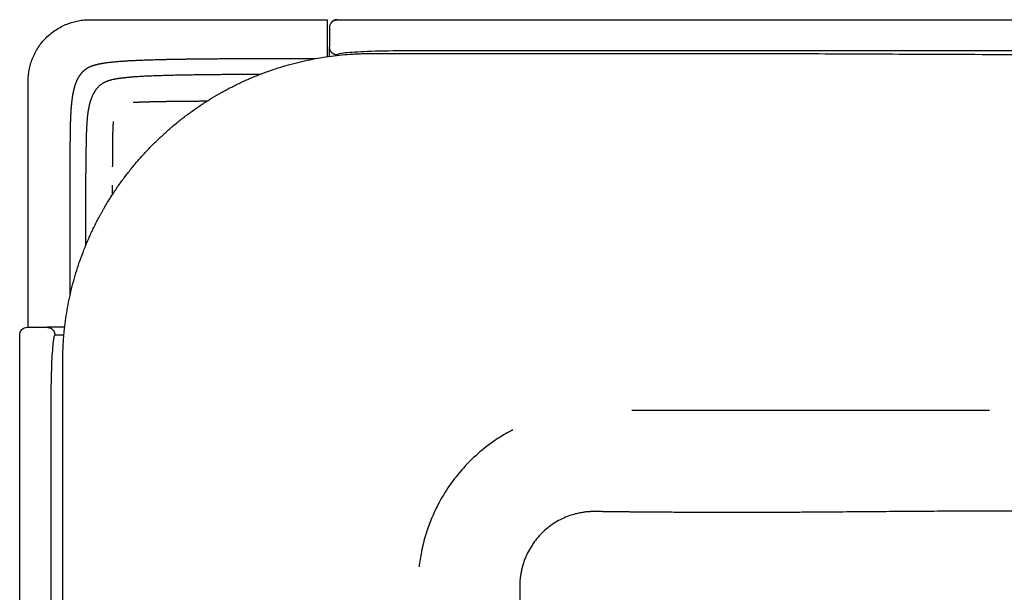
# Model space of a CAD drawing. Header units: millimetres. Extents: x -429 to 783, y -778 to 171.
# Tile 13 of 219: x -376 to -312, y 13 to 50. Entities that reach past the tile are written whole.
import ezdxf

# ---------------------------------------------------------------- set-up
doc = ezdxf.new("R2010")
doc.units = ezdxf.units.MM
doc.layers.get('0').update_dxf_attribs({"true_color": 0x000000})

msp = doc.modelspace()

# ---------------------------------------------------------------- linework, layer by layer
at = {"linetype": 'Continuous', "lineweight": -3}
msp.add_line((-371.338, 50), (-355.888, 50), dxfattribs=at)
msp.add_lwpolyline([(-336.082, 24.597), (-312.836, 24.597)], dxfattribs=at)
for points, weights in [([(-375.338, 46), (-375.338, 50), (-371.338, 50)], [0.999999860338, 0.707106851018, 1]), ([(-355.888, 50), (-355.888, 49.999), (-355.888, 47.601)], [1, 0.81719284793, 0.953673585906]), ([(-355.521, 49.918), (-355.507, 49.928), (-355.492, 49.936)], [0.862709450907, 0.865758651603, 0.869823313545]), ([(-355.492, 49.936), (-355.378, 50), (-355.247, 50)], [0.869828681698, 0.902374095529, 1]), ([(-355.601, 49.854), (-355.589, 49.866), (-355.576, 49.877)], [0.853553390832, 0.853554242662, 0.854569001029]), ([(-355.576, 49.877), (-355.563, 49.888), (-355.549, 49.899)], [0.8545718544, 0.855588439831, 0.857619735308]), ([(-355.549, 49.899), (-355.535, 49.909), (-355.521, 49.918)], [0.857623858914, 0.85965605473, 0.862702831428]), ([(-355.247, 47.716), (-355.72, 47.716), (-355.746, 48.187)], [1, 0.718551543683, 0.978004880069]), ([(-375.888, 29.496), (-375.888, 29.558), (-375.873, 29.618)], [1, 0.951184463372, 0.918640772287]), ([(-374.076, 29.995), (-373.604, 29.969), (-373.604, 29.496)], [0.978004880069, 0.718551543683, 1]), ([(-349.077, 17.639), (-349.192, 17.368), (-349.293, 17.092)], [1, 0.999675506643, 1]), ([(-349.293, 17.092), (-349.394, 16.815), (-349.48, 16.534)], [1, 0.999673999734, 1]), ([(-349.64, 15.965), (-349.712, 15.678), (-349.77, 15.387)], [1, 0.999667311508, 1])]:
    msp.add_rational_spline(points, weights, degree=2, dxfattribs=at)
for points, degree, knots in [([(-355.247, 50), (-355.257, 50), (-355.267, 49.999), (-355.277, 49.999), (-355.287, 49.998), (-355.297, 49.997), (-355.307, 49.996), (-355.318, 49.995), (-355.328, 49.993), (-355.338, 49.992), (-355.349, 49.989), (-355.359, 49.987), (-355.369, 49.985), (-355.38, 49.982), (-355.39, 49.979), (-355.4, 49.976), (-355.411, 49.972), (-355.421, 49.969), (-355.431, 49.965), (-355.441, 49.96), (-355.452, 49.956), (-355.462, 49.952), (-355.472, 49.946), (-355.482, 49.941), (-355.492, 49.936), (-355.501, 49.93), (-355.511, 49.924), (-355.521, 49.918), (-355.53, 49.912), (-355.539, 49.905), (-355.549, 49.899), (-355.558, 49.892), (-355.567, 49.884), (-355.576, 49.877), (-355.584, 49.869), (-355.592, 49.861), (-355.601, 49.854), (-355.695, 49.76), (-355.747, 49.632), (-355.747, 49.5)], 3, [7.85262, 7.85262, 7.85262, 7.85262, 8.85262, 8.85262, 8.85262, 9.85262, 9.85262, 9.85262, 10.85262, 10.85262, 10.85262, 11.85262, 11.85262, 11.85262, 12.85262, 12.85262, 12.85262, 13.85262, 13.85262, 13.85262, 14.85262, 14.85262, 14.85262, 15.85262, 15.85262, 15.85262, 16.85262, 16.85262, 16.85262, 17.85262, 17.85262, 17.85262, 18.85262, 18.85262, 18.85262, 19.85262, 19.85262, 19.85262, 23.881316, 23.881316, 23.881316, 23.881316]), ([(-355.247, 50), (-355.247, 50), (-355.028, 50), (-354.108, 50), (-352.726, 50), (-351.599, 50), (-351.029, 50)], 3, [-68.108857, -68.108857, -68.108857, -68.108857, -51.094928, -34.063285, -17.031643, 0, 0, 0, 0]), ([(-373.088, 0.592), (-373.088, 2.096), (-373.088, 3.599), (-373.088, 5.103), (-373.088, 6.893), (-373.088, 8.683), (-373.088, 10.472), (-373.088, 12.262), (-373.088, 14.052), (-373.088, 15.842), (-373.088, 17.631), (-373.088, 19.421), (-373.088, 21.211), (-373.088, 21.683), (-373.088, 22.156), (-373.088, 22.628), (-373.088, 23.1), (-373.088, 23.573), (-373.088, 24.045), (-373.088, 24.518), (-373.088, 24.99), (-373.088, 25.463), (-373.088, 25.935), (-373.088, 26.408), (-373.088, 26.88), (-373.088, 26.939), (-373.088, 26.998), (-373.088, 27.057), (-373.088, 27.116), (-373.088, 27.175), (-373.088, 27.234), (-373.088, 27.293), (-373.088, 27.352), (-373.088, 27.412), (-373.088, 27.471), (-373.088, 27.53), (-373.089, 27.589), (-373.089, 27.648), (-373.089, 27.707), (-373.088, 27.766), (-373.088, 27.825), (-373.088, 27.884), (-373.087, 27.943), (-373.087, 28.002), (-373.086, 28.061), (-373.085, 28.12), (-373.084, 28.179), (-373.082, 28.238), (-373.081, 28.297), (-373.077, 28.415), (-373.073, 28.533), (-373.068, 28.651), (-373.062, 28.769), (-373.056, 28.887), (-373.048, 29.005), (-373.041, 29.123), (-373.032, 29.241), (-373.023, 29.359), (-373.013, 29.476), (-373.003, 29.594), (-372.991, 29.712), (-372.968, 29.947), (-372.94, 30.181), (-372.909, 30.415), (-372.877, 30.649), (-372.841, 30.883), (-372.801, 31.116), (-372.761, 31.349), (-372.717, 31.581), (-372.669, 31.812), (-372.621, 32.043), (-372.568, 32.274), (-372.512, 32.503), (-372.456, 32.733), (-372.395, 32.961), (-372.331, 33.189), (-372.266, 33.416), (-372.198, 33.642), (-372.125, 33.867), (-372.053, 34.091), (-371.976, 34.315), (-371.896, 34.537), (-371.815, 34.759), (-371.731, 34.98), (-371.642, 35.199), (-371.598, 35.309), (-371.553, 35.418), (-371.507, 35.527), (-371.461, 35.636), (-371.414, 35.744), (-371.366, 35.852), (-371.318, 35.96), (-371.269, 36.068), (-371.219, 36.175), (-371.169, 36.282), (-371.118, 36.388), (-371.066, 36.494), (-371.04, 36.548), (-371.014, 36.601), (-370.988, 36.653), (-370.961, 36.706), (-370.935, 36.759), (-370.908, 36.812), (-370.881, 36.864), (-370.854, 36.917), (-370.827, 36.969), (-370.799, 37.022), (-370.772, 37.074), (-370.744, 37.126), (-370.716, 37.178), (-370.688, 37.23), (-370.66, 37.282), (-370.632, 37.334), (-370.603, 37.386), (-370.574, 37.437), (-370.546, 37.489), (-370.517, 37.541), (-370.488, 37.592), (-370.473, 37.618), (-370.459, 37.643), (-370.444, 37.669), (-370.429, 37.694), (-370.414, 37.72), (-370.4, 37.746), (-370.34, 37.848), (-370.28, 37.95), (-370.219, 38.051), (-370.158, 38.152), (-370.096, 38.253), (-370.034, 38.353), (-369.971, 38.453), (-369.907, 38.553), (-369.843, 38.652), (-369.778, 38.751), (-369.713, 38.849), (-369.647, 38.947), (-369.581, 39.045), (-369.514, 39.142), (-369.446, 39.238), (-369.378, 39.335), (-369.309, 39.431), (-369.24, 39.527), (-369.17, 39.622), (-369.1, 39.717), (-369.028, 39.811), (-368.957, 39.905), (-368.885, 39.999), (-368.812, 40.092), (-368.667, 40.278), (-368.518, 40.461), (-368.366, 40.642), (-368.213, 40.822), (-368.058, 41), (-367.9, 41.176), (-367.742, 41.351), (-367.58, 41.523), (-367.416, 41.693), (-367.252, 41.862), (-367.084, 42.029), (-366.914, 42.193), (-366.744, 42.357), (-366.571, 42.517), (-366.395, 42.675), (-366.22, 42.833), (-366.041, 42.987), (-365.86, 43.139), (-365.679, 43.29), (-365.495, 43.438), (-365.309, 43.583), (-365.122, 43.728), (-364.933, 43.87), (-364.742, 44.008), (-364.646, 44.077), (-364.55, 44.146), (-364.453, 44.213), (-364.357, 44.281), (-364.259, 44.347), (-364.161, 44.413), (-364.063, 44.479), (-363.965, 44.544), (-363.866, 44.608), (-363.766, 44.672), (-363.667, 44.735), (-363.566, 44.798), (-363.554, 44.806), (-363.541, 44.813), (-363.529, 44.821), (-363.516, 44.829), (-363.504, 44.837), (-363.491, 44.844), (-363.466, 44.86), (-363.441, 44.875), (-363.416, 44.89), (-363.39, 44.906), (-363.365, 44.921), (-363.34, 44.936), (-363.315, 44.952), (-363.289, 44.967), (-363.264, 44.982), (-363.239, 44.997), (-363.213, 45.012), (-363.188, 45.027), (-363.162, 45.042), (-363.137, 45.057), (-363.112, 45.072), (-363.086, 45.087), (-363.061, 45.102), (-363.035, 45.117), (-363.01, 45.132), (-362.984, 45.146), (-362.958, 45.161), (-362.907, 45.19), (-362.856, 45.22), (-362.804, 45.249), (-362.753, 45.277), (-362.701, 45.306), (-362.65, 45.335), (-362.598, 45.363), (-362.546, 45.391), (-362.494, 45.419), (-362.442, 45.447), (-362.39, 45.475), (-362.338, 45.503), (-362.234, 45.558), (-362.129, 45.612), (-362.024, 45.665), (-361.918, 45.718), (-361.813, 45.771), (-361.706, 45.822), (-361.6, 45.873), (-361.493, 45.924), (-361.386, 45.973), (-361.279, 46.023), (-361.172, 46.071), (-361.064, 46.119), (-360.956, 46.166), (-360.847, 46.213), (-360.739, 46.258), (-360.63, 46.304), (-360.521, 46.348), (-360.411, 46.392), (-360.302, 46.436), (-360.192, 46.478), (-360.081, 46.52), (-359.971, 46.562), (-359.86, 46.603), (-359.749, 46.642), (-359.527, 46.722), (-359.304, 46.797), (-359.079, 46.869), (-358.855, 46.94), (-358.629, 47.008), (-358.402, 47.071), (-358.175, 47.134), (-357.947, 47.194), (-357.718, 47.249), (-357.488, 47.304), (-357.258, 47.356), (-357.028, 47.403), (-356.797, 47.45), (-356.565, 47.493), (-356.333, 47.532), (-356.1, 47.57), (-355.867, 47.605), (-355.634, 47.636), (-355.4, 47.666), (-355.166, 47.693), (-354.932, 47.715), (-354.697, 47.737), (-354.463, 47.755), (-354.228, 47.769), (-354.169, 47.772), (-354.11, 47.775), (-354.051, 47.778), (-353.993, 47.781), (-353.934, 47.784), (-353.875, 47.786), (-353.816, 47.789), (-353.757, 47.791), (-353.699, 47.793), (-353.64, 47.795), (-353.581, 47.796), (-353.522, 47.798), (-353.463, 47.799), (-353.404, 47.8), (-353.346, 47.801), (-353.287, 47.802), (-353.228, 47.802), (-353.169, 47.803), (-353.11, 47.803), (-353.051, 47.803), (-352.993, 47.803), (-352.934, 47.803), (-352.875, 47.803), (-352.816, 47.803), (-352.698, 47.803), (-352.581, 47.803), (-352.463, 47.803), (-352.345, 47.803), (-352.228, 47.803), (-352.11, 47.803), (-351.992, 47.803), (-351.875, 47.803), (-351.757, 47.803), (-351.64, 47.803), (-351.522, 47.803), (-351.404, 47.803), (-350.934, 47.803), (-350.463, 47.803), (-349.993, 47.803), (-349.522, 47.803), (-349.052, 47.803), (-348.582, 47.803), (-348.112, 47.803), (-347.642, 47.803), (-347.171, 47.803), (-346.701, 47.803), (-346.231, 47.803), (-345.761, 47.803), (-344.048, 47.803), (-342.335, 47.803), (-340.623, 47.803), (-338.911, 47.803), (-337.2, 47.803), (-335.49, 47.803), (-333.779, 47.803), (-332.07, 47.803), (-330.362, 47.803), (-328.937, 47.803), (-327.513, 47.803), (-326.089, 47.803)], 3, [410.574914, 410.574914, 410.574914, 410.574914, 455.687994, 455.687994, 455.687994, 509.380074, 509.380074, 509.380074, 563.071933, 563.071933, 563.071933, 616.763753, 616.763753, 616.763753, 630.936915, 630.936915, 630.936915, 645.110806, 645.110806, 645.110806, 659.28478, 659.28478, 659.28478, 673.458233, 673.458233, 673.458233, 675.229735, 675.229735, 675.229735, 677.000889, 677.000889, 677.000889, 678.77193, 678.77193, 678.77193, 680.543031, 680.543031, 680.543031, 682.314483, 682.314483, 682.314483, 684.086283, 684.086283, 684.086283, 685.858201, 685.858201, 685.858201, 687.630073, 687.630073, 687.630073, 691.173552, 691.173552, 691.173552, 694.716824, 694.716824, 694.716824, 698.26018, 698.26018, 698.26018, 701.803987, 701.803987, 701.803987, 708.891185, 708.891185, 708.891185, 715.977464, 715.977464, 715.977464, 723.064621, 723.064621, 723.064621, 730.154521, 730.154521, 730.154521, 737.244047, 737.244047, 737.244047, 744.330823, 744.330823, 744.330823, 751.417842, 751.417842, 751.417842, 758.507968, 758.507968, 758.507968, 762.053793, 762.053793, 762.053793, 765.598578, 765.598578, 765.598578, 769.142847, 769.142847, 769.142847, 772.687012, 772.687012, 772.687012, 774.459292, 774.459292, 774.459292, 776.231902, 776.231902, 776.231902, 778.004687, 778.004687, 778.004687, 779.77751, 779.77751, 779.77751, 781.550231, 781.550231, 781.550231, 783.322752, 783.322752, 783.322752, 785.095, 785.095, 785.095, 785.98099, 785.98099, 785.98099, 786.866859, 786.866859, 786.866859, 790.411282, 790.411282, 790.411282, 793.956714, 793.956714, 793.956714, 797.501777, 797.501777, 797.501777, 801.045064, 801.045064, 801.045064, 804.587806, 804.587806, 804.587806, 808.131539, 808.131539, 808.131539, 811.675318, 811.675318, 811.675318, 815.218115, 815.218115, 815.218115, 822.302866, 822.302866, 822.302866, 829.387761, 829.387761, 829.387761, 836.472708, 836.472708, 836.472708, 843.557533, 843.557533, 843.557533, 850.640751, 850.640751, 850.640751, 857.722435, 857.722435, 857.722435, 864.804771, 864.804771, 864.804771, 871.889666, 871.889666, 871.889666, 875.431287, 875.431287, 875.431287, 878.970415, 878.970415, 878.970415, 882.510676, 882.510676, 882.510676, 886.05523, 886.05523, 886.05523, 886.498429, 886.498429, 886.498429, 886.940692, 886.940692, 886.940692, 887.824025, 887.824025, 887.824025, 888.707726, 888.707726, 888.707726, 889.594079, 889.594079, 889.594079, 890.481424, 890.481424, 890.481424, 891.36718, 891.36718, 891.36718, 892.252247, 892.252247, 892.252247, 893.137598, 893.137598, 893.137598, 894.908161, 894.908161, 894.908161, 896.67783, 896.67783, 896.67783, 898.447346, 898.447346, 898.447346, 900.217594, 900.217594, 900.217594, 903.758496, 903.758496, 903.758496, 907.29844, 907.29844, 907.29844, 910.83757, 910.83757, 910.83757, 914.376108, 914.376108, 914.376108, 917.914345, 917.914345, 917.914345, 921.452436, 921.452436, 921.452436, 924.990399, 924.990399, 924.990399, 928.528281, 928.528281, 928.528281, 935.602636, 935.602636, 935.602636, 942.67451, 942.67451, 942.67451, 949.744584, 949.744584, 949.744584, 956.813573, 956.813573, 956.813573, 963.881609, 963.881609, 963.881609, 970.948245, 970.948245, 970.948245, 978.013327, 978.013327, 978.013327, 985.076677, 985.076677, 985.076677, 986.842066, 986.842066, 986.842066, 988.607221, 988.607221, 988.607221, 990.372381, 990.372381, 990.372381, 992.137747, 992.137747, 992.137747, 993.903304, 993.903304, 993.903304, 995.668948, 995.668948, 995.668948, 997.434596, 997.434596, 997.434596, 999.200054, 999.200054, 999.200054, 1002.730075, 1002.730075, 1002.730075, 1006.259273, 1006.259273, 1006.259273, 1009.788124, 1009.788124, 1009.788124, 1013.317188, 1013.317188, 1013.317188, 1027.431264, 1027.431264, 1027.431264, 1041.540463, 1041.540463, 1041.540463, 1055.645068, 1055.645068, 1055.645068, 1069.745516, 1069.745516, 1069.745516, 1121.133297, 1121.133297, 1121.133297, 1172.4646, 1172.4646, 1172.4646, 1223.742324, 1223.742324, 1223.742324, 1266.467863, 1266.467863, 1266.467863, 1266.467863]), ([(-372.599, 32.136), (-372.599, 32.751), (-372.599, 33.366), (-372.599, 33.992), (-372.599, 34.618), (-372.599, 35.185), (-372.599, 35.752), (-372.599, 36.266), (-372.599, 36.78), (-372.599, 37.245), (-372.599, 37.711), (-372.599, 38.134), (-372.599, 38.557), (-372.599, 38.944), (-372.599, 39.33), (-372.599, 39.686), (-372.599, 40.041), (-372.599, 40.371), (-372.599, 40.701), (-372.599, 41.01), (-372.599, 41.319), (-372.598, 41.608), (-372.597, 41.898), (-372.595, 42.169), (-372.593, 42.44), (-372.589, 42.692), (-372.586, 42.945), (-372.579, 43.18), (-372.573, 43.416), (-372.564, 43.634), (-372.555, 43.852), (-372.542, 44.055), (-372.529, 44.257), (-372.512, 44.444), (-372.494, 44.63), (-372.472, 44.802), (-372.45, 44.973), (-372.423, 45.131), (-372.395, 45.288), (-372.361, 45.432), (-372.327, 45.575), (-372.287, 45.706), (-372.246, 45.836), (-372.199, 45.955), (-372.151, 46.073), (-372.095, 46.179), (-372.039, 46.285), (-371.975, 46.38), (-371.911, 46.475), (-371.837, 46.56), (-371.764, 46.644), (-371.678, 46.719), (-371.593, 46.794), (-371.486, 46.859), (-371.378, 46.924), (-371.236, 46.981), (-371.094, 47.037), (-370.904, 47.086), (-370.715, 47.134), (-370.466, 47.175), (-370.217, 47.217), (-369.895, 47.251), (-369.574, 47.285), (-369.168, 47.313), (-368.762, 47.341), (-368.259, 47.364), (-367.757, 47.386), (-367.144, 47.404), (-366.532, 47.421), (-365.797, 47.434), (-365.063, 47.447), (-364.194, 47.457), (-363.325, 47.466), (-362.309, 47.472), (-361.293, 47.479), (-360.118, 47.483), (-358.942, 47.486), (-357.758, 47.488), (-356.574, 47.49)], 2, [251.109381, 251.109381, 251.109381, 252, 252, 253, 253, 254, 254, 255, 255, 256, 256, 257, 257, 258, 258, 259, 259, 260, 260, 261, 261, 262, 262, 263, 263, 264, 264, 265, 265, 266, 266, 267, 267, 268, 268, 269, 269, 270, 270, 271, 271, 272, 272, 273, 273, 274, 274, 275, 275, 276, 276, 277, 277, 278, 278, 279, 279, 280, 280, 281, 281, 282, 282, 283, 283, 284, 284, 285, 285, 286, 286, 287, 287, 288, 288, 289, 289, 289.879192, 289.879192, 289.879192]), ([(-351.029, 47.973), (-351.831, 47.973), (-353.334, 47.942), (-354.873, 47.842), (-355.249, 47.758), (-355.247, 47.716)], 3, [446.328344, 446.328344, 446.328344, 446.328344, 470.207658, 492.360396, 514.513134, 514.513134, 514.513134, 514.513134]), ([(-326.089, 47.803), (-326.07, 47.803), (-326.051, 47.803), (-326.032, 47.803), (-324.911, 47.798), (-323.795, 47.793), (-322.686, 47.788), (-321.497, 47.783), (-320.314, 47.777), (-319.137, 47.772), (-317.959, 47.767), (-316.786, 47.762), (-315.618, 47.757), (-314.389, 47.753), (-313.165, 47.748), (-311.945, 47.744), (-310.679, 47.739), (-309.415, 47.736), (-308.155, 47.732), (-306.864, 47.729), (-305.574, 47.726), (-304.286, 47.724), (-302.981, 47.723), (-301.677, 47.721), (-300.374, 47.721), (-299.069, 47.721), (-297.763, 47.722), (-296.457, 47.724), (-295.163, 47.726), (-293.868, 47.729), (-292.571, 47.734), (-291.301, 47.739), (-290.028, 47.745), (-288.753, 47.753), (-288.596, 47.754), (-288.439, 47.755), (-288.282, 47.756), (-288.125, 47.757), (-287.969, 47.758), (-287.813, 47.759), (-287.501, 47.761), (-287.189, 47.763), (-286.877, 47.765), (-286.566, 47.767), (-286.256, 47.77), (-285.945, 47.772), (-285.634, 47.774), (-285.323, 47.777), (-285.013, 47.779), (-284.702, 47.782), (-284.391, 47.784), (-284.08, 47.787), (-283.768, 47.789), (-283.456, 47.792), (-283.144, 47.794), (-282.515, 47.799), (-281.886, 47.804), (-281.258, 47.808), (-280.619, 47.813), (-279.98, 47.817), (-279.342, 47.821), (-278.688, 47.825), (-278.036, 47.829), (-277.385, 47.832), (-277.052, 47.834), (-276.719, 47.835), (-276.387, 47.837), (-276.048, 47.838), (-275.711, 47.84), (-275.374, 47.841), (-275.03, 47.842), (-274.687, 47.843), (-274.344, 47.844), (-273.994, 47.845), (-273.645, 47.846), (-273.296, 47.846), (-272.575, 47.848), (-271.857, 47.849), (-271.141, 47.849), (-270.39, 47.849), (-269.642, 47.849), (-268.897, 47.848), (-268.112, 47.847), (-267.33, 47.846), (-266.551, 47.844), (-265.729, 47.843), (-264.909, 47.84), (-264.094, 47.838), (-263.668, 47.837), (-263.243, 47.835), (-262.82, 47.834), (-262.383, 47.832), (-261.947, 47.831), (-261.513, 47.829), (-261.065, 47.827), (-260.618, 47.826), (-260.172, 47.824), (-259.712, 47.822), (-259.254, 47.82), (-258.796, 47.818), (-258.324, 47.816), (-257.853, 47.814), (-257.383, 47.812), (-256.898, 47.81), (-256.414, 47.808), (-255.931, 47.806), (-255.59, 47.805), (-255.25, 47.804), (-254.91, 47.803)], 3, [1266.467863, 1266.467863, 1266.467863, 1266.467863, 1267.034906, 1267.034906, 1267.034906, 1300.499549, 1300.499549, 1300.499549, 1335.988577, 1335.988577, 1335.988577, 1371.183414, 1371.183414, 1371.183414, 1407.915812, 1407.915812, 1407.915812, 1445.813013, 1445.813013, 1445.813013, 1484.505168, 1484.505168, 1484.505168, 1523.622554, 1523.622554, 1523.622554, 1562.796558, 1562.796558, 1562.796558, 1601.659056, 1601.659056, 1601.659056, 1639.841725, 1639.841725, 1639.841725, 1644.549, 1644.549, 1644.549, 1649.242313, 1649.242313, 1649.242313, 1658.596628, 1658.596628, 1658.596628, 1667.923978, 1667.923978, 1667.923978, 1677.243615, 1677.243615, 1677.243615, 1686.574208, 1686.574208, 1686.574208, 1695.932127, 1695.932127, 1695.932127, 1714.793122, 1714.793122, 1714.793122, 1733.951794, 1733.951794, 1733.951794, 1753.528461, 1753.528461, 1753.528461, 1763.510826, 1763.510826, 1763.510826, 1773.64264, 1773.64264, 1773.64264, 1783.939063, 1783.939063, 1783.939063, 1794.415266, 1794.415266, 1794.415266, 1815.96647, 1815.96647, 1815.96647, 1838.411394, 1838.411394, 1838.411394, 1861.864006, 1861.864006, 1861.864006, 1886.438386, 1886.438386, 1886.438386, 1899.182078, 1899.182078, 1899.182078, 1912.249996, 1912.249996, 1912.249996, 1925.657383, 1925.657383, 1925.657383, 1939.419486, 1939.419486, 1939.419486, 1953.551474, 1953.551474, 1953.551474, 1968.068159, 1968.068159, 1968.068159, 1978.273399, 1978.273399, 1978.273399, 1978.273399]), ([(-370.767, 45.645), (-370.752, 45.661), (-370.736, 45.677), (-370.719, 45.692), (-370.703, 45.707), (-370.686, 45.722), (-370.669, 45.736), (-370.652, 45.75), (-370.635, 45.764), (-370.617, 45.778), (-370.6, 45.791), (-370.582, 45.804), (-370.565, 45.816), (-370.547, 45.829), (-370.529, 45.841), (-370.511, 45.852), (-370.492, 45.864), (-370.474, 45.875), (-370.455, 45.886), (-370.437, 45.897), (-370.418, 45.907), (-370.4, 45.917), (-370.381, 45.927), (-370.362, 45.937), (-370.343, 45.946), (-370.324, 45.956), (-370.305, 45.964), (-370.286, 45.973), (-370.267, 45.982), (-370.247, 45.99), (-370.228, 45.998), (-370.209, 46.006), (-370.189, 46.014), (-370.17, 46.021), (-370.15, 46.028), (-370.131, 46.035), (-370.111, 46.042), (-370.092, 46.049), (-370.072, 46.055), (-370.052, 46.062), (-370.033, 46.068), (-370.013, 46.074), (-369.993, 46.08), (-369.983, 46.082), (-369.973, 46.085), (-369.963, 46.088), (-369.954, 46.091), (-369.944, 46.094), (-369.934, 46.096), (-369.924, 46.099), (-369.914, 46.101), (-369.904, 46.104), (-369.894, 46.107), (-369.884, 46.109), (-369.874, 46.111), (-369.835, 46.121), (-369.795, 46.13), (-369.756, 46.139), (-369.736, 46.143), (-369.716, 46.147), (-369.696, 46.151), (-369.677, 46.154), (-369.657, 46.158), (-369.637, 46.162), (-369.618, 46.165), (-369.598, 46.169), (-369.578, 46.172), (-369.559, 46.175), (-369.539, 46.178), (-369.52, 46.181), (-369.51, 46.183), (-369.5, 46.185), (-369.491, 46.186), (-369.481, 46.187), (-369.471, 46.189), (-369.462, 46.19), (-369.452, 46.192), (-369.442, 46.193), (-369.433, 46.195), (-369.423, 46.196), (-369.413, 46.197), (-369.404, 46.199), (-369.384, 46.201), (-369.365, 46.204), (-369.346, 46.207), (-369.337, 46.208), (-369.327, 46.209), (-369.318, 46.21), (-369.308, 46.212), (-369.299, 46.213), (-369.289, 46.214), (-369.27, 46.217), (-369.251, 46.219), (-369.233, 46.221), (-369.214, 46.224), (-369.195, 46.226), (-369.176, 46.228), (-369.157, 46.231), (-369.138, 46.233), (-369.12, 46.235), (-369.101, 46.237), (-369.082, 46.239), (-369.063, 46.242), (-369.026, 46.246), (-368.989, 46.25), (-368.951, 46.254), (-368.914, 46.258), (-368.877, 46.261), (-368.84, 46.265), (-368.803, 46.269), (-368.766, 46.272), (-368.729, 46.275), (-368.692, 46.279), (-368.655, 46.282), (-368.618, 46.285), (-368.582, 46.288), (-368.545, 46.291), (-368.508, 46.294), (-368.472, 46.297), (-368.435, 46.299), (-368.399, 46.302), (-368.362, 46.305), (-368.326, 46.307), (-368.289, 46.31), (-368.216, 46.314), (-368.143, 46.319), (-368.07, 46.323), (-368.034, 46.325), (-367.998, 46.327), (-367.961, 46.329), (-367.943, 46.33), (-367.925, 46.331), (-367.907, 46.332), (-367.889, 46.333), (-367.87, 46.334), (-367.852, 46.335), (-367.779, 46.339), (-367.707, 46.343), (-367.634, 46.346), (-367.561, 46.35), (-367.488, 46.353), (-367.415, 46.356), (-367.342, 46.359), (-367.268, 46.362), (-367.195, 46.365), (-367.122, 46.368), (-367.049, 46.371), (-366.976, 46.373), (-366.903, 46.376), (-366.83, 46.378), (-366.757, 46.381), (-366.683, 46.383), (-366.61, 46.385), (-366.537, 46.388), (-366.501, 46.389), (-366.464, 46.39), (-366.428, 46.391), (-366.391, 46.392), (-366.355, 46.393), (-366.319, 46.394), (-366.173, 46.398), (-366.027, 46.401), (-365.882, 46.405), (-365.736, 46.408), (-365.591, 46.411), (-365.446, 46.414), (-365.373, 46.415), (-365.3, 46.417), (-365.228, 46.418), (-365.192, 46.419), (-365.155, 46.419), (-365.119, 46.42), (-365.083, 46.421), (-365.046, 46.421), (-365.01, 46.422), (-364.865, 46.424), (-364.72, 46.427), (-364.575, 46.429), (-364.285, 46.433), (-363.995, 46.437), (-363.705, 46.44), (-363.416, 46.443), (-363.126, 46.446), (-362.837, 46.449), (-362.692, 46.45), (-362.548, 46.451), (-362.403, 46.452), (-362.36, 46.452), (-362.317, 46.453), (-362.273, 46.453), (-362.201, 46.454), (-362.129, 46.454), (-362.057, 46.455), (-361.912, 46.456), (-361.768, 46.456), (-361.624, 46.457), (-361.158, 46.46), (-360.693, 46.462), (-360.227, 46.464)], 3, [-2.02634, -2.02634, -2.02634, -2.02634, -1.351686, -1.351686, -1.351686, -0.683732, -0.683732, -0.683732, -0.022682, -0.022682, -0.022682, 0.632774, 0.632774, 0.632774, 1.282594, 1.282594, 1.282594, 1.927482, 1.927482, 1.927482, 2.567843, 2.567843, 2.567843, 3.203948, 3.203948, 3.203948, 3.836175, 3.836175, 3.836175, 4.465647, 4.465647, 4.465647, 5.091724, 5.091724, 5.091724, 5.715103, 5.715103, 5.715103, 6.33552, 6.33552, 6.33552, 6.95353, 6.95353, 6.95353, 7.261983, 7.261983, 7.261983, 7.569063, 7.569063, 7.569063, 7.876092, 7.876092, 7.876092, 8.181721, 8.181721, 8.181721, 9.400007, 9.400007, 9.400007, 10.005281, 10.005281, 10.005281, 10.606059, 10.606059, 10.606059, 11.204326, 11.204326, 11.204326, 11.798143, 11.798143, 11.798143, 12.093346, 12.093346, 12.093346, 12.387821, 12.387821, 12.387821, 12.680695, 12.680695, 12.680695, 12.973326, 12.973326, 12.973326, 13.552211, 13.552211, 13.552211, 13.840537, 13.840537, 13.840537, 14.12816, 14.12816, 14.12816, 14.699148, 14.699148, 14.699148, 15.269622, 15.269622, 15.269622, 15.836937, 15.836937, 15.836937, 16.403435, 16.403435, 16.403435, 17.530039, 17.530039, 17.530039, 18.650027, 18.650027, 18.650027, 19.764135, 19.764135, 19.764135, 20.873059, 20.873059, 20.873059, 21.977763, 21.977763, 21.977763, 23.078906, 23.078906, 23.078906, 24.176984, 24.176984, 24.176984, 26.366365, 26.366365, 26.366365, 27.459282, 27.459282, 27.459282, 28.005847, 28.005847, 28.005847, 28.552306, 28.552306, 28.552306, 30.741155, 30.741155, 30.741155, 32.933775, 32.933775, 32.933775, 35.128398, 35.128398, 35.128398, 37.324154, 37.324154, 37.324154, 39.519129, 39.519129, 39.519129, 41.711928, 41.711928, 41.711928, 42.806814, 42.806814, 42.806814, 43.900974, 43.900974, 43.900974, 48.271109, 48.271109, 48.271109, 52.632535, 52.632535, 52.632535, 54.810789, 54.810789, 54.810789, 55.899661, 55.899661, 55.899661, 56.988288, 56.988288, 56.988288, 61.341645, 61.341645, 61.341645, 70.03951, 70.03951, 70.03951, 78.72232, 78.72232, 78.72232, 83.058196, 83.058196, 83.058196, 84.35837, 84.35837, 84.35837, 86.524898, 86.524898, 86.524898, 90.85547, 90.85547, 90.85547, 104.819051, 104.819051, 104.819051, 104.819051]), ([(-370.767, 45.645), (-370.782, 45.63), (-370.797, 45.614), (-370.812, 45.599), (-370.826, 45.583), (-370.84, 45.567), (-370.854, 45.551), (-370.867, 45.535), (-370.881, 45.518), (-370.894, 45.502), (-370.907, 45.485), (-370.92, 45.469), (-370.932, 45.452), (-370.957, 45.418), (-370.981, 45.384), (-371.003, 45.349), (-371.026, 45.314), (-371.047, 45.279), (-371.068, 45.243), (-371.088, 45.207), (-371.107, 45.171), (-371.126, 45.134), (-371.144, 45.098), (-371.161, 45.061), (-371.178, 45.023), (-371.194, 44.986), (-371.21, 44.949), (-371.224, 44.911), (-371.239, 44.873), (-371.253, 44.835), (-371.266, 44.797), (-371.279, 44.759), (-371.291, 44.721), (-371.303, 44.682), (-371.314, 44.644), (-371.325, 44.606), (-371.336, 44.567), (-371.346, 44.529), (-371.355, 44.491), (-371.365, 44.452), (-371.374, 44.414), (-371.382, 44.376), (-371.39, 44.337), (-371.397, 44.303), (-371.404, 44.269), (-371.411, 44.234), (-371.414, 44.215), (-371.418, 44.196), (-371.421, 44.177), (-371.428, 44.14), (-371.434, 44.102), (-371.44, 44.064), (-371.446, 44.027), (-371.452, 43.989), (-371.457, 43.952), (-371.462, 43.914), (-371.467, 43.877), (-371.472, 43.839), (-371.476, 43.802), (-371.481, 43.765), (-371.485, 43.728), (-371.489, 43.691), (-371.493, 43.654), (-371.496, 43.617), (-371.498, 43.598), (-371.5, 43.58), (-371.502, 43.561), (-371.503, 43.543), (-371.505, 43.524), (-371.507, 43.506), (-371.51, 43.469), (-371.513, 43.432), (-371.516, 43.395), (-371.522, 43.321), (-371.527, 43.248), (-371.532, 43.174), (-371.536, 43.1), (-371.54, 43.027), (-371.544, 42.953), (-371.546, 42.916), (-371.548, 42.879), (-371.549, 42.843), (-371.55, 42.824), (-371.551, 42.806), (-371.552, 42.788), (-371.553, 42.769), (-371.553, 42.751), (-371.554, 42.733), (-371.557, 42.659), (-371.56, 42.586), (-371.562, 42.513), (-371.564, 42.44), (-371.566, 42.367), (-371.568, 42.293), (-371.569, 42.257), (-371.569, 42.22), (-371.57, 42.184), (-371.571, 42.166), (-371.571, 42.147), (-371.571, 42.129), (-371.571, 42.118), (-371.572, 42.107), (-371.572, 42.096), (-371.573, 42.06), (-371.573, 42.024), (-371.574, 41.987), (-371.575, 41.914), (-371.576, 41.841), (-371.577, 41.768), (-371.578, 41.696), (-371.578, 41.623), (-371.579, 41.55), (-371.579, 41.514), (-371.58, 41.477), (-371.58, 41.441), (-371.58, 41.405), (-371.58, 41.368), (-371.581, 41.332), (-371.581, 41.259), (-371.581, 41.187), (-371.582, 41.114), (-371.582, 41.041), (-371.582, 40.969), (-371.582, 40.896), (-371.582, 40.86), (-371.582, 40.824), (-371.583, 40.787), (-371.583, 40.751), (-371.583, 40.715), (-371.583, 40.679), (-371.583, 40.606), (-371.583, 40.533), (-371.583, 40.461), (-371.583, 40.388), (-371.583, 40.316), (-371.583, 40.243), (-371.583, 40.171), (-371.583, 40.099), (-371.583, 40.026)], 3, [-57.909201, -57.909201, -57.909201, -57.909201, -57.268669, -57.268669, -57.268669, -56.631954, -56.631954, -56.631954, -55.998911, -55.998911, -55.998911, -55.369046, -55.369046, -55.369046, -54.117983, -54.117983, -54.117983, -52.876855, -52.876855, -52.876855, -51.644117, -51.644117, -51.644117, -50.418675, -50.418675, -50.418675, -49.19985, -49.19985, -49.19985, -47.987759, -47.987759, -47.987759, -46.7826, -46.7826, -46.7826, -45.585271, -45.585271, -45.585271, -44.397169, -44.397169, -44.397169, -43.219883, -43.219883, -43.219883, -42.171355, -42.171355, -42.171355, -41.593399, -41.593399, -41.593399, -40.444866, -40.444866, -40.444866, -39.305468, -39.305468, -39.305468, -38.174208, -38.174208, -38.174208, -37.050074, -37.050074, -37.050074, -35.932153, -35.932153, -35.932153, -35.375175, -35.375175, -35.375175, -34.819418, -34.819418, -34.819418, -33.708684, -33.708684, -33.708684, -31.490013, -31.490013, -31.490013, -29.276527, -29.276527, -29.276527, -28.17253, -28.17253, -28.17253, -27.621283, -27.621283, -27.621283, -27.070385, -27.070385, -27.070385, -24.870615, -24.870615, -24.870615, -22.676221, -22.676221, -22.676221, -21.580888, -21.580888, -21.580888, -21.033583, -21.033583, -21.033583, -20.705345, -20.705345, -20.705345, -19.611552, -19.611552, -19.611552, -17.425452, -17.425452, -17.425452, -15.241777, -15.241777, -15.241777, -14.150763, -14.150763, -14.150763, -13.060309, -13.060309, -13.060309, -10.880544, -10.880544, -10.880544, -8.702199, -8.702199, -8.702199, -7.613513, -7.613513, -7.613513, -6.525203, -6.525203, -6.525203, -4.349235, -4.349235, -4.349235, -2.174245, -2.174245, -2.174245, 0, 0, 0, 0]), ([(-368.508, 44.633), (-368.227, 44.645), (-367.946, 44.657), (-367.581, 44.667), (-367.216, 44.677), (-366.753, 44.686), (-366.29, 44.694), (-365.718, 44.701), (-365.146, 44.708), (-364.451, 44.713), (-363.756, 44.718), (-363.725, 44.718), (-363.693, 44.718)], 2, [4.999456, 4.999456, 4.999456, 5.999564, 5.999564, 6.999672, 6.999672, 7.99978, 7.99978, 8.999888, 8.999888, 9.999996, 9.999996, 10.037626, 10.037626, 10.037626]), ([(-369.811, 43.38), (-369.818, 43.267), (-369.825, 43.155), (-369.831, 43.009), (-369.838, 42.863), (-369.843, 42.7), (-369.848, 42.538), (-369.851, 42.359), (-369.855, 42.18), (-369.857, 41.983), (-369.86, 41.786), (-369.861, 41.571), (-369.863, 41.356), (-369.863, 41.122), (-369.864, 40.888), (-369.864, 40.66), (-369.865, 40.432)], 2, [23.143553, 23.143553, 23.143553, 24, 24, 25, 25, 26, 26, 27, 27, 28, 28, 29, 29, 30, 30, 30.900001, 30.900001, 30.900001]), ([(-371.583, 35.345), (-371.583, 35.444), (-371.583, 35.544), (-371.583, 35.643), (-371.583, 36.375), (-371.583, 37.108), (-371.583, 37.84), (-371.583, 38.569), (-371.583, 39.297), (-371.583, 40.026)], 3, [175.950313, 175.950313, 175.950313, 175.950313, 178.927565, 178.927565, 178.927565, 200.898533, 200.898533, 200.898533, 222.760195, 222.760195, 222.760195, 222.760195]), ([(-375.873, 29.618), (-375.851, 29.706), (-375.806, 29.786), (-375.742, 29.85), (-375.648, 29.944), (-375.521, 29.996), (-375.388, 29.996)], 3, [515.764465, 515.764465, 515.764465, 515.764465, 518.491498, 518.491498, 518.491498, 522.520235, 522.520235, 522.520235, 522.520235]), ([(-373.604, 29.496), (-373.646, 29.498), (-373.73, 29.122), (-373.831, 27.583), (-373.861, 26.08), (-373.861, 25.278)], 3, [-68.185342, -68.185342, -68.185342, -68.185342, -46.032604, -23.879866, -0.000553, -0.000553, -0.000553, -0.000553]), ([(-375.888, 0), (-375.888, 2.639), (-375.888, 5.279), (-375.888, 15.279), (-375.888, 25.278)], 2, [223.164449, 223.164449, 223.164449, 246.335247, 246.335247, 446.328897, 446.328897, 446.328897]), ([(-373.861, 25.278), (-373.861, 15.279), (-373.861, 5.279), (-373.861, 2.639), (-373.861, 0)], 2, [-0.000553, -0.000553, -0.000553, 199.993098, 199.993098, 223.163896, 223.163896, 223.163896]), ([(-343.82, 23.334), (-344.147, 23.164), (-344.893, 22.728), (-346.376, 21.621), (-347.709, 20.147), (-348.626, 18.625), (-348.962, 17.911), (-349.077, 17.639)], 3, [104.532867, 104.532867, 104.532867, 104.532867, 105.639988, 107.121021, 110.073677, 111.551877, 112.439275, 112.439275, 112.439275, 112.439275]), ([(-326.089, 17.956), (-326.393, 17.956), (-326.696, 17.956), (-327, 17.956), (-327.331, 17.956), (-327.662, 17.956), (-327.994, 17.956), (-328.325, 17.956), (-328.656, 17.956), (-328.988, 17.956), (-329.319, 17.956), (-329.65, 17.956), (-329.982, 17.956), (-330.065, 17.956), (-330.147, 17.956), (-330.23, 17.956), (-330.313, 17.956), (-330.396, 17.956), (-330.479, 17.956), (-330.562, 17.956), (-330.645, 17.956), (-330.727, 17.956), (-330.81, 17.956), (-330.893, 17.956), (-330.976, 17.956), (-331.017, 17.956), (-331.059, 17.956), (-331.1, 17.956), (-331.142, 17.956), (-331.183, 17.956), (-331.225, 17.956), (-331.266, 17.956), (-331.307, 17.956), (-331.349, 17.956), (-331.39, 17.956), (-331.432, 17.956), (-331.473, 17.956), (-331.515, 17.956), (-331.556, 17.956), (-331.598, 17.956), (-331.639, 17.956), (-331.68, 17.956), (-331.722, 17.956), (-331.763, 17.956), (-331.805, 17.956), (-331.846, 17.956), (-331.888, 17.956), (-331.929, 17.956), (-331.97, 17.957), (-332.136, 17.957), (-332.302, 17.957), (-332.468, 17.958), (-332.634, 17.958), (-332.799, 17.959), (-332.965, 17.959), (-333.131, 17.96), (-333.297, 17.961), (-333.463, 17.962), (-333.628, 17.962), (-333.794, 17.963), (-333.96, 17.964), (-334.126, 17.965), (-334.292, 17.967), (-334.458, 17.968), (-334.624, 17.969), (-334.79, 17.97), (-334.956, 17.972), (-335.122, 17.973), (-335.288, 17.974), (-335.455, 17.976), (-335.621, 17.977), (-335.787, 17.979), (-335.953, 17.981), (-336.036, 17.982), (-336.119, 17.983), (-336.202, 17.983), (-336.285, 17.984), (-336.369, 17.985), (-336.452, 17.986), (-336.535, 17.987), (-336.618, 17.988), (-336.701, 17.989), (-336.784, 17.99), (-336.867, 17.991), (-336.951, 17.992), (-337.034, 17.993), (-337.117, 17.994), (-337.2, 17.995), (-337.283, 17.996), (-337.367, 17.997), (-337.45, 17.998), (-337.533, 18), (-337.616, 18.001), (-337.699, 18.002), (-337.783, 18.003), (-337.866, 18.004), (-337.949, 18.005), (-337.991, 18.006), (-338.033, 18.007), (-338.074, 18.007), (-338.116, 18.008), (-338.158, 18.008), (-338.199, 18.009), (-338.241, 18.01), (-338.282, 18.01), (-338.324, 18.011), (-338.366, 18.012), (-338.407, 18.012), (-338.449, 18.013), (-338.47, 18.013), (-338.491, 18.013), (-338.512, 18.013), (-338.532, 18.014), (-338.553, 18.014), (-338.574, 18.013), (-338.595, 18.013), (-338.616, 18.013), (-338.636, 18.012), (-338.657, 18.012), (-338.678, 18.011), (-338.699, 18.011), (-338.72, 18.01), (-338.74, 18.009), (-338.761, 18.008), (-338.782, 18.007), (-338.803, 18.006), (-338.824, 18.005), (-338.844, 18.004), (-338.865, 18.002), (-338.886, 18.001), (-338.896, 18), (-338.907, 17.999), (-338.917, 17.998), (-338.928, 17.998), (-338.938, 17.997), (-338.948, 17.996), (-339.031, 17.989), (-339.114, 17.98), (-339.196, 17.968), (-339.279, 17.957), (-339.361, 17.943), (-339.443, 17.928), (-339.525, 17.912), (-339.606, 17.894), (-339.687, 17.874), (-339.768, 17.854), (-339.848, 17.833), (-339.928, 17.809), (-340.087, 17.761), (-340.244, 17.704), (-340.397, 17.64), (-340.55, 17.576), (-340.701, 17.504), (-340.847, 17.424), (-340.993, 17.344), (-341.135, 17.257), (-341.272, 17.162), (-341.409, 17.068), (-341.541, 16.967), (-341.668, 16.859), (-341.795, 16.75), (-341.916, 16.636), (-342.03, 16.515), (-342.145, 16.394), (-342.254, 16.268), (-342.356, 16.136), (-342.458, 16.004), (-342.553, 15.867), (-342.641, 15.725), (-342.73, 15.583), (-342.81, 15.437), (-342.883, 15.286), (-342.92, 15.211), (-342.954, 15.135), (-342.987, 15.058), (-343.02, 14.981), (-343.05, 14.903), (-343.079, 14.825), (-343.107, 14.746), (-343.134, 14.667), (-343.159, 14.587), (-343.183, 14.507), (-343.206, 14.427), (-343.226, 14.346), (-343.247, 14.265), (-343.265, 14.183), (-343.282, 14.101), (-343.298, 14.019), (-343.312, 13.936), (-343.324, 13.853), (-343.336, 13.77), (-343.346, 13.687), (-343.354, 13.604), (-343.362, 13.52), (-343.368, 13.437), (-343.371, 13.353), (-343.372, 13.332), (-343.373, 13.311), (-343.374, 13.29), (-343.374, 13.269), (-343.375, 13.248), (-343.375, 13.227), (-343.375, 13.185), (-343.375, 13.143), (-343.375, 13.101), (-343.375, 13.059), (-343.374, 13.017), (-343.374, 12.975), (-343.373, 12.933), (-343.372, 12.892), (-343.372, 12.85), (-343.371, 12.808), (-343.371, 12.766), (-343.37, 12.724), (-343.369, 12.682), (-343.369, 12.64), (-343.368, 12.598), (-343.368, 12.556), (-343.367, 12.514), (-343.367, 12.472), (-343.366, 12.431), (-343.365, 12.389), (-343.365, 12.347), (-343.364, 12.263), (-343.363, 12.179), (-343.362, 12.095), (-343.361, 12.011), (-343.359, 11.928), (-343.358, 11.844), (-343.357, 11.76), (-343.356, 11.676), (-343.355, 11.593), (-343.354, 11.509), (-343.353, 11.425), (-343.352, 11.341), (-343.351, 11.174), (-343.349, 11.007), (-343.347, 10.839), (-343.345, 10.672), (-343.344, 10.504), (-343.342, 10.337), (-343.341, 10.17), (-343.339, 10.002), (-343.338, 9.835), (-343.336, 9.668), (-343.335, 9.5), (-343.334, 9.333), (-343.333, 9.166), (-343.332, 8.998), (-343.33, 8.831), (-343.329, 8.664), (-343.329, 8.497), (-343.328, 8.33), (-343.327, 8.162), (-343.326, 7.995), (-343.325, 7.828), (-343.325, 7.661), (-343.324, 7.494), (-343.324, 7.327), (-343.323, 7.243), (-343.323, 7.16), (-343.323, 7.076), (-343.323, 6.992), (-343.323, 6.909), (-343.322, 6.825), (-343.322, 6.742), (-343.322, 6.658), (-343.322, 6.574), (-343.322, 6.491), (-343.322, 6.407), (-343.322, 6.324), (-343.322, 6.282), (-343.322, 6.24), (-343.322, 6.198), (-343.322, 6.157), (-343.322, 6.115), (-343.322, 6.073), (-343.322, 6.032), (-343.322, 5.99), (-343.322, 5.948), (-343.322, 5.906), (-343.322, 5.864), (-343.322, 5.823), (-343.322, 5.781), (-343.322, 5.739), (-343.322, 5.697), (-343.322, 5.655), (-343.322, 5.614), (-343.322, 5.572), (-343.322, 5.53), (-343.322, 5.488), (-343.322, 5.446), (-343.322, 5.405), (-343.322, 5.363), (-343.322, 5.321), (-343.322, 4.987), (-343.322, 4.653), (-343.322, 4.318), (-343.322, 3.984), (-343.322, 3.65), (-343.322, 3.316), (-343.322, 2.981), (-343.322, 2.647), (-343.322, 2.313), (-343.322, 1.979), (-343.322, 1.645), (-343.322, 1.31), (-343.322, 1.071), (-343.322, 0.831), (-343.322, 0.592)], 3, [882.217344, 882.217344, 882.217344, 882.217344, 891.326526, 891.326526, 891.326526, 901.264879, 901.264879, 901.264879, 911.205073, 911.205073, 911.205073, 921.146056, 921.146056, 921.146056, 923.631252, 923.631252, 923.631252, 926.116447, 926.116447, 926.116447, 928.602034, 928.602034, 928.602034, 931.088324, 931.088324, 931.088324, 932.331414, 932.331414, 932.331414, 933.574019, 933.574019, 933.574019, 934.816689, 934.816689, 934.816689, 936.059924, 936.059924, 936.059924, 937.303337, 937.303337, 937.303337, 938.546416, 938.546416, 938.546416, 939.789473, 939.789473, 939.789473, 941.032887, 941.032887, 941.032887, 946.006613, 946.006613, 946.006613, 950.980104, 950.980104, 950.980104, 955.954588, 955.954588, 955.954588, 960.931358, 960.931358, 960.931358, 965.910606, 965.910606, 965.910606, 970.891689, 970.891689, 970.891689, 975.87466, 975.87466, 975.87466, 980.859528, 980.859528, 980.859528, 983.352441, 983.352441, 983.352441, 985.845625, 985.845625, 985.845625, 988.339789, 988.339789, 988.339789, 990.835609, 990.835609, 990.835609, 993.331933, 993.331933, 993.331933, 995.827885, 995.827885, 995.827885, 998.324559, 998.324559, 998.324559, 1000.822987, 1000.822987, 1000.822987, 1002.072687, 1002.072687, 1002.072687, 1003.322101, 1003.322101, 1003.322101, 1004.571651, 1004.571651, 1004.571651, 1005.821664, 1005.821664, 1005.821664, 1006.446589, 1006.446589, 1006.446589, 1007.070963, 1007.070963, 1007.070963, 1007.695033, 1007.695033, 1007.695033, 1008.31903, 1008.31903, 1008.31903, 1008.943688, 1008.943688, 1008.943688, 1009.569064, 1009.569064, 1009.569064, 1010.194385, 1010.194385, 1010.194385, 1010.50677, 1010.50677, 1010.50677, 1010.818785, 1010.818785, 1010.818785, 1013.315452, 1013.315452, 1013.315452, 1015.81348, 1015.81348, 1015.81348, 1018.311504, 1018.311504, 1018.311504, 1020.807909, 1020.807909, 1020.807909, 1025.800447, 1025.800447, 1025.800447, 1030.794147, 1030.794147, 1030.794147, 1035.789341, 1035.789341, 1035.789341, 1040.785961, 1040.785961, 1040.785961, 1045.785397, 1045.785397, 1045.785397, 1050.788981, 1050.788981, 1050.788981, 1055.796431, 1055.796431, 1055.796431, 1060.807574, 1060.807574, 1060.807574, 1063.314017, 1063.314017, 1063.314017, 1065.821597, 1065.821597, 1065.821597, 1068.330062, 1068.330062, 1068.330062, 1070.839183, 1070.839183, 1070.839183, 1073.349747, 1073.349747, 1073.349747, 1075.86241, 1075.86241, 1075.86241, 1078.376558, 1078.376558, 1078.376558, 1080.891385, 1080.891385, 1080.891385, 1081.520086, 1081.520086, 1081.520086, 1082.149018, 1082.149018, 1082.149018, 1083.407578, 1083.407578, 1083.407578, 1084.666456, 1084.666456, 1084.666456, 1085.924464, 1085.924464, 1085.924464, 1087.181515, 1087.181515, 1087.181515, 1088.438583, 1088.438583, 1088.438583, 1089.69591, 1089.69591, 1089.69591, 1090.953796, 1090.953796, 1090.953796, 1093.468845, 1093.468845, 1093.468845, 1095.982128, 1095.982128, 1095.982128, 1098.494458, 1098.494458, 1098.494458, 1101.006755, 1101.006755, 1101.006755, 1106.030899, 1106.030899, 1106.030899, 1111.053411, 1111.053411, 1111.053411, 1116.074116, 1116.074116, 1116.074116, 1121.092886, 1121.092886, 1121.092886, 1126.110257, 1126.110257, 1126.110257, 1131.126694, 1131.126694, 1131.126694, 1136.141957, 1136.141957, 1136.141957, 1141.155874, 1141.155874, 1141.155874, 1143.662791, 1143.662791, 1143.662791, 1146.170322, 1146.170322, 1146.170322, 1148.677889, 1148.677889, 1148.677889, 1151.184938, 1151.184938, 1151.184938, 1152.437838, 1152.437838, 1152.437838, 1153.690273, 1153.690273, 1153.690273, 1154.943099, 1154.943099, 1154.943099, 1156.197131, 1156.197131, 1156.197131, 1157.451583, 1157.451583, 1157.451583, 1158.705346, 1158.705346, 1158.705346, 1159.958748, 1159.958748, 1159.958748, 1161.212166, 1161.212166, 1161.212166, 1171.239429, 1171.239429, 1171.239429, 1181.266182, 1181.266182, 1181.266182, 1191.292738, 1191.292738, 1191.292738, 1201.319503, 1201.319503, 1201.319503, 1208.505025, 1208.505025, 1208.505025, 1208.505025]), ([(-254.91, 17.956), (-254.978, 17.955), (-255.046, 17.955), (-255.113, 17.954), (-256.392, 17.947), (-257.668, 17.941), (-258.941, 17.936), (-260.241, 17.931), (-261.539, 17.928), (-262.836, 17.926), (-264.144, 17.924), (-265.452, 17.923), (-266.759, 17.923), (-268.064, 17.923), (-269.369, 17.924), (-270.675, 17.926), (-271.963, 17.928), (-273.254, 17.931), (-274.546, 17.934), (-275.806, 17.937), (-277.069, 17.941), (-278.335, 17.945), (-279.554, 17.949), (-280.777, 17.954), (-282.005, 17.959), (-283.171, 17.964), (-284.342, 17.969), (-285.519, 17.974), (-286.693, 17.979), (-287.873, 17.984), (-289.06, 17.989), (-290.167, 17.994), (-291.279, 17.999), (-292.398, 18.004), (-293.441, 18.009), (-294.491, 18.013), (-295.546, 18.018), (-296.532, 18.022), (-297.523, 18.026), (-298.519, 18.03), (-299.452, 18.033), (-300.39, 18.037), (-301.332, 18.04), (-302.217, 18.042), (-303.106, 18.045), (-304, 18.047), (-305.638, 18.05), (-307.29, 18.052), (-308.957, 18.051), (-309.727, 18.051), (-310.499, 18.05), (-311.275, 18.048), (-312.016, 18.046), (-312.76, 18.044), (-313.506, 18.041), (-314.224, 18.038), (-314.944, 18.034), (-315.666, 18.03), (-316.365, 18.027), (-317.065, 18.022), (-317.767, 18.017), (-318.453, 18.013), (-319.14, 18.008), (-319.827, 18.002), (-320.505, 17.997), (-321.183, 17.992), (-321.861, 17.986), (-322.536, 17.981), (-323.211, 17.976), (-323.886, 17.971), (-324.225, 17.968), (-324.563, 17.966), (-324.901, 17.963), (-325.24, 17.961), (-325.58, 17.959), (-325.919, 17.957), (-325.927, 17.957), (-325.935, 17.956), (-325.944, 17.956), (-325.952, 17.956), (-325.96, 17.956), (-325.969, 17.956), (-325.985, 17.956), (-326.002, 17.956), (-326.019, 17.956), (-326.036, 17.956), (-326.052, 17.956), (-326.069, 17.956), (-326.076, 17.956), (-326.082, 17.956), (-326.089, 17.956)], 3, [170.40463, 170.40463, 170.40463, 170.40463, 172.439842, 172.439842, 172.439842, 210.719606, 210.719606, 210.719606, 249.664442, 249.664442, 249.664442, 288.901323, 288.901323, 288.901323, 328.059883, 328.059883, 328.059883, 366.768787, 366.768787, 366.768787, 404.658609, 404.658609, 404.658609, 441.359738, 441.359738, 441.359738, 476.503061, 476.503061, 476.503061, 511.917933, 511.917933, 511.917933, 545.291688, 545.291688, 545.291688, 576.772387, 576.772387, 576.772387, 606.505861, 606.505861, 606.505861, 634.638391, 634.638391, 634.638391, 661.315318, 661.315318, 661.315318, 710.884578, 710.884578, 710.884578, 734.068108, 734.068108, 734.068108, 756.381456, 756.381456, 756.381456, 777.973799, 777.973799, 777.973799, 798.994318, 798.994318, 798.994318, 819.594925, 819.594925, 819.594925, 839.938391, 839.938391, 839.938391, 860.190261, 860.190261, 860.190261, 870.33361, 870.33361, 870.33361, 880.516312, 880.516312, 880.516312, 880.765944, 880.765944, 880.765944, 881.016014, 881.016014, 881.016014, 881.516667, 881.516667, 881.516667, 882.017036, 882.017036, 882.017036, 882.217344, 882.217344, 882.217344, 882.217344])]:
    msp.add_open_spline(points, degree=degree, knots=knots, dxfattribs=at)
for points, degree in [([(-351.029, 50), (-325.909, 50), (-300.788, 50)], 2), ([(-355.747, 49.5), (-355.747, 49.072), (-355.747, 48.644), (-355.747, 48.216)], 3), ([(-355.746, 48.187), (-355.747, 48.197), (-355.747, 48.206), (-355.747, 48.216)], 3), ([(-355.747, 47.621), (-355.747, 47.916), (-355.747, 48.211)], 2), ([(-355.247, 47.682), (-355.247, 47.699), (-355.247, 47.716)], 2), ([(-300.788, 47.973), (-325.909, 47.973), (-351.029, 47.973)], 2), ([(-375.338, 29.996), (-375.338, 37.998), (-375.338, 46)], 2), ([(-369.865, 39.233), (-369.865, 38.925), (-369.865, 38.618)], 2), ([(-375.888, 25.278), (-375.888, 25.848), (-375.888, 26.975), (-375.888, 28.357), (-375.888, 29.277), (-375.888, 29.496), (-375.888, 29.496)], 3), ([(-375.388, 29.996), (-374.96, 29.996), (-374.533, 29.996), (-374.105, 29.996)], 3), ([(-374.104, 29.996), (-374.095, 29.996), (-374.085, 29.996), (-374.076, 29.995)], 3), ([(-373.246, 29.996), (-373.673, 29.996), (-374.099, 29.996)], 2), ([(-373.604, 29.496), (-373.308, 29.496), (-373.011, 29.496)], 2), ([(-372.961, 29.996), (-373.104, 29.996), (-373.246, 29.996)], 2), ([(-349.48, 16.534), (-349.538, 16.347), (-349.591, 16.157), (-349.64, 15.965)], 3), ([(-349.77, 15.387), (-349.833, 15.068), (-349.883, 14.747), (-349.919, 14.424)], 3)]:
    msp.add_open_spline(points, degree=degree, dxfattribs=at)

doc.saveas('drawing.dxf')
